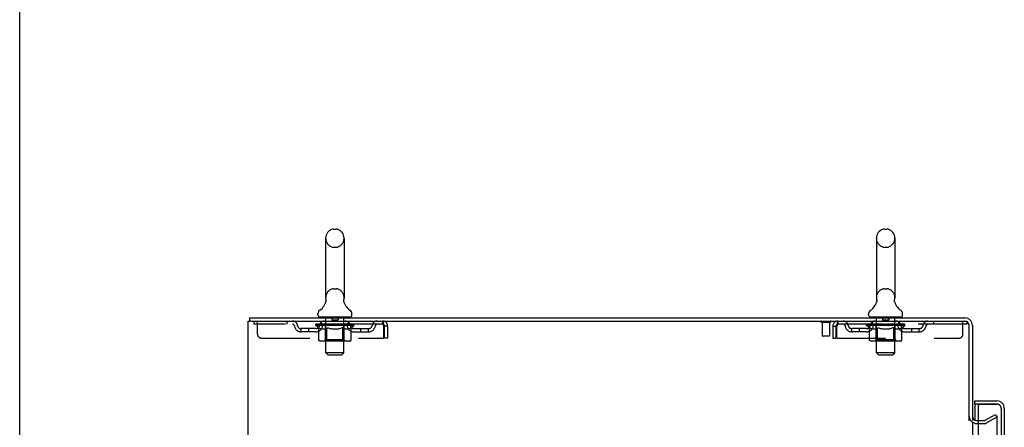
# Model space of a CAD drawing. Header units: inches. Extents: x 0 to 293, y 0 to 190.
# Tile 67 of 84: x 0 to 33, y 137 to 150. Entities that reach past the tile are written whole.
import ezdxf

# ---------------------------------------------------------------- set-up
doc = ezdxf.new("R2010")
doc.units = ezdxf.units.IN
doc.header["$LTSCALE"] = 16.12069
doc.header["$MEASUREMENT"] = 0
doc.linetypes.add('HIDDEN', pattern=[0.2, 0.1, -0.1])
doc.layers.get('0').update_dxf_attribs({"linetype": 'CONTINUOUS'})
for name, color, linetype in [('DEFAULT_2', 8, 'HIDDEN'), ('LEFTHAND_DOOR_ASSEMBLY', 7, 'CONTINUOUS'), ('RIGHTHAND_DOOR_ASSEMBLY', 7, 'CONTINUOUS')]:
    doc.layers.add(name, color=color, linetype=linetype)

msp = doc.modelspace()

# ---------------------------------------------------------------- linework, layer by layer
at = {"color": 7, "linetype": 'Continuous'}
for p, q in [((0, 0), (0, 189.655)), ((10.138, 142.922), (10.138, 140.947)), ((10.4, 143.222), (10.488, 143.222)), ((10.75, 142.922), (10.75, 140.947)), ((28.388, 142.922), (28.388, 140.947)), ((28.65, 143.222), (28.738, 143.222)), ((29, 142.922), (29, 140.947)), ((10.144, 140.804), (10.143, 140.799)), ((10.738, 140.853), (10.739, 140.858)), ((10.738, 140.848), (10.738, 140.853)), ((10.738, 140.843), (10.738, 140.848)), ((10.738, 140.838), (10.738, 140.843)), ((10.739, 140.833), (10.738, 140.838)), ((10.739, 140.863), (10.74, 140.868)), ((10.739, 140.858), (10.739, 140.863)), ((10.739, 140.828), (10.739, 140.833)), ((10.74, 140.823), (10.739, 140.828)), ((10.74, 140.818), (10.74, 140.823)), ((10.741, 140.814), (10.74, 140.818)), ((10.741, 140.814), (10.74, 140.818)), ((10.741, 140.873), (10.742, 140.877)), ((10.742, 140.81), (10.741, 140.814)), ((28.394, 140.804), (28.393, 140.799)), ((28.988, 140.853), (28.989, 140.858)), ((28.988, 140.848), (28.988, 140.853)), ((28.988, 140.843), (28.988, 140.848)), ((28.988, 140.838), (28.988, 140.843)), ((28.989, 140.833), (28.988, 140.838)), ((28.989, 140.863), (28.99, 140.868)), ((28.989, 140.858), (28.989, 140.863)), ((28.989, 140.828), (28.989, 140.833)), ((28.99, 140.823), (28.989, 140.828)), ((28.99, 140.818), (28.99, 140.823)), ((28.991, 140.814), (28.99, 140.818)), ((28.991, 140.873), (28.992, 140.877)), ((28.992, 140.81), (28.991, 140.814)), ((9.881, 140.376), (9.881, 140.415)), ((9.944, 140.307), (9.944, 140.277)), ((10.944, 140.307), (9.944, 140.307)), ((10.944, 140.307), (10.944, 140.277)), ((11.006, 140.376), (11.006, 140.415)), ((28.131, 140.376), (28.131, 140.415)), ((28.194, 140.307), (28.194, 140.277)), ((29.194, 140.307), (28.194, 140.307)), ((29.194, 140.307), (29.194, 140.277)), ((29.256, 140.376), (29.256, 140.415)), ((7.621, 140.173), (7.621, 140.277)), ((7.659, 140.173), (7.625, 140.173))]:
    msp.add_line(p, q, dxfattribs=at)
at = {"color": 3, "linetype": 'Continuous'}
for p, q in [((7.569, 54.381), (7.569, 140.173)), ((7.569, 140.173), (7.625, 140.173)), ((7.621, 140.277), (31.322, 140.277)), ((7.659, 140.173), (31.322, 140.173)), ((31.465, 136.869), (31.465, 140.03)), ((31.569, 140.03), (31.569, 136.881)), ((31.569, 136.829), (31.569, 57.725)), ((31.711, 136.881), (31.773, 136.881))]:
    msp.add_line(p, q, dxfattribs=at)
at = {"color": 7, "linetype": 'Continuous'}
for points in [[(10.146, 140.877), (10.147, 140.873), (10.148, 140.868), (10.149, 140.863), (10.149, 140.858), (10.15, 140.853), (10.15, 140.848), (10.15, 140.843), (10.15, 140.838), (10.149, 140.833), (10.149, 140.828), (10.148, 140.823), (10.148, 140.819), (10.147, 140.814), (10.145, 140.809), (10.144, 140.804)], [(10.74, 140.868), (10.741, 140.873), (10.742, 140.877)], [(28.396, 140.877), (28.397, 140.873), (28.398, 140.868), (28.399, 140.863), (28.399, 140.858), (28.4, 140.853), (28.4, 140.848), (28.4, 140.843), (28.4, 140.838), (28.399, 140.833), (28.399, 140.828), (28.398, 140.823), (28.398, 140.819), (28.397, 140.814), (28.395, 140.809), (28.394, 140.804)], [(28.99, 140.868), (28.991, 140.873), (28.992, 140.877)]]:
    msp.add_lwpolyline(points, dxfattribs=at)
for centre, radius, start, end in [((10.444, 142.922), 0.306, 105.6303, 180), ((10.4, 143.078), 0.144, 90, 105.6303), ((10.488, 143.078), 0.144, 74.3697, 90), ((10.444, 142.922), 0.306, 0, 74.3697), ((28.694, 142.922), 0.306, 105.6303, 180), ((28.65, 143.078), 0.144, 90, 105.6303), ((28.738, 143.078), 0.144, 74.3697, 90), ((28.694, 142.922), 0.306, 0, 74.3697), ((9.646, 140.963), 0.523, 304.6624, 347.2389), ((10.444, 140.947), 0.306, 180, 193.2053), ((11.242, 140.963), 0.523, 192.7611, 235.3376), ((10.444, 140.947), 0.306, 346.7947, 360), ((27.896, 140.963), 0.523, 304.6624, 347.2389), ((28.694, 140.947), 0.306, 180, 193.2053), ((29.492, 140.963), 0.523, 192.7611, 235.3376), ((28.694, 140.947), 0.306, 346.7947, 360), ((10.025, 140.415), 0.144, 124.6624, 180), ((9.95, 140.376), 0.069, 180, 265), ((10.863, 140.415), 0.144, 360, 55.3376), ((10.937, 140.376), 0.069, 275, 360), ((28.275, 140.415), 0.144, 124.6624, 180), ((28.2, 140.376), 0.069, 180, 265), ((29.113, 140.415), 0.144, 360, 55.3376), ((29.187, 140.376), 0.069, 275, 360)]:
    msp.add_arc(centre, radius, start, end, dxfattribs=at)
at = {"color": 3, "linetype": 'Continuous'}
for centre, radius, start, end in [((31.322, 140.03), 0.246, 0, 90), ((31.322, 140.03), 0.142, 0, 90), ((31.711, 137.023), 0.142, 180, 270)]:
    msp.add_arc(centre, radius, start, end, dxfattribs=at)
at = {"layer": 'DEFAULT_2', "color": 8, "linetype": 'HIDDEN'}
for p, q in [((10.4, 142.622), (10.488, 142.622)), ((28.65, 142.622), (28.738, 142.622)), ((10.4, 141.247), (10.488, 141.247)), ((28.65, 141.247), (28.738, 141.247)), ((10.124, 140.307), (10.124, 140.277)), ((10.339, 140.297), (10.339, 140.217)), ((10.549, 140.297), (10.549, 140.217)), ((10.764, 140.307), (10.764, 140.277)), ((28.374, 140.307), (28.374, 140.277)), ((28.589, 140.297), (28.589, 140.217)), ((28.799, 140.297), (28.799, 140.217)), ((29.014, 140.307), (29.014, 140.277)), ((7.756, 140.173), (7.756, 140.069)), ((12.027, 140.069), (7.756, 140.069)), ((7.881, 139.735), (7.881, 140.173)), ((8.856, 140.173), (8.856, 140.069)), ((9.811, 140.022), (9.811, 140.069)), ((9.91, 139.952), (9.811, 140.022)), ((11.077, 140.022), (9.811, 140.022)), ((9.82, 140.062), (9.82, 140.069)), ((9.829, 140.059), (9.829, 140.062)), ((9.829, 140.059), (11.059, 140.059)), ((9.838, 140.059), (9.838, 140.062)), ((9.839, 140.059), (9.839, 140.062)), ((9.849, 140.062), (9.849, 140.069)), ((9.865, 140.059), (9.865, 140.062)), ((9.867, 140.059), (9.867, 140.062)), ((9.896, 140.062), (9.896, 140.069)), ((9.91, 140.059), (9.91, 140.062)), ((9.913, 140.059), (9.913, 140.062)), ((10.117, 140.062), (9.916, 140.062)), ((9.959, 140.062), (9.959, 140.069)), ((9.96, 140.059), (9.96, 140.062)), ((9.961, 140.059), (9.961, 140.062)), ((9.964, 140.059), (9.964, 140.062)), ((9.971, 140.059), (9.971, 140.062)), ((9.971, 140.059), (9.971, 140.062)), ((9.975, 140.059), (9.975, 140.062)), ((9.978, 140.059), (9.978, 140.063)), ((9.982, 140.059), (9.982, 140.062)), ((9.997, 140.059), (9.997, 140.062)), ((10.006, 140.069), (10.006, 140.173)), ((10.015, 140.059), (10.015, 140.064)), ((10.015, 140.059), (10.015, 140.062)), ((10.035, 140.059), (10.035, 140.062)), ((10.037, 140.062), (10.037, 140.069)), ((10.047, 140.059), (10.047, 140.062)), ((10.051, 140.059), (10.051, 140.062)), ((10.06, 140.059), (10.06, 140.062)), ((10.071, 140.059), (10.071, 140.066)), ((10.087, 140.059), (10.087, 140.062)), ((10.09, 140.059), (10.09, 140.062)), ((10.117, 140.059), (10.117, 140.062)), ((10.184, 140.062), (10.122, 140.062)), ((10.127, 140.062), (10.127, 140.069)), ((10.131, 139.55), (10.131, 140.019)), ((10.134, 140.059), (10.134, 140.062)), ((10.139, 140.059), (10.139, 140.062)), ((10.144, 139.126), (10.144, 140.277)), ((10.145, 140.059), (10.145, 140.067)), ((10.149, 140.059), (10.149, 140.062)), ((10.16, 140.059), (10.16, 140.062)), ((10.184, 140.059), (10.184, 140.062)), ((10.259, 140.062), (10.2, 140.062)), ((10.22, 140.059), (10.22, 140.062)), ((10.227, 140.062), (10.227, 140.069)), ((10.231, 140.059), (10.231, 140.062)), ((10.233, 140.059), (10.233, 140.068)), ((10.236, 140.059), (10.236, 140.062)), ((10.244, 140.059), (10.244, 140.062)), ((10.259, 140.059), (10.259, 140.062)), ((10.339, 140.062), (10.285, 140.062)), ((10.298, 140.059), (10.298, 140.062)), ((10.33, 140.062), (10.444, 140.069)), ((10.334, 140.062), (10.334, 140.069)), ((10.335, 140.068), (10.334, 140.069)), ((10.335, 140.062), (10.335, 140.068)), ((10.335, 140.059), (10.335, 140.062)), ((10.338, 140.059), (10.338, 140.062)), ((10.339, 140.059), (10.339, 140.062)), ((10.34, 140.059), (10.34, 140.062)), ((10.539, 140.207), (10.349, 140.207)), ((10.423, 140.062), (10.375, 140.062)), ((10.38, 140.059), (10.38, 140.062)), ((10.423, 140.059), (10.423, 140.062)), ((10.441, 140.062), (10.441, 140.062)), ((10.441, 140.059), (10.441, 140.062)), ((10.441, 140.059), (10.441, 140.062)), ((10.444, 140.062), (10.444, 140.069)), ((10.444, 140.069), (10.558, 140.062)), ((10.447, 140.059), (10.447, 140.062)), ((10.447, 140.059), (10.447, 140.062)), ((10.447, 140.062), (10.447, 140.062)), ((10.465, 140.059), (10.465, 140.062)), ((10.465, 140.062), (10.513, 140.062)), ((10.507, 140.059), (10.507, 140.062)), ((10.548, 140.059), (10.548, 140.062)), ((10.548, 140.059), (10.548, 140.062)), ((10.549, 140.062), (10.603, 140.062)), ((10.55, 140.059), (10.55, 140.062)), ((10.553, 140.068), (10.554, 140.069)), ((10.553, 140.062), (10.553, 140.068)), ((10.553, 140.059), (10.553, 140.062)), ((10.554, 140.062), (10.554, 140.069)), ((10.59, 140.059), (10.59, 140.062)), ((10.629, 140.059), (10.629, 140.062)), ((10.629, 140.062), (10.688, 140.062)), ((10.644, 140.059), (10.644, 140.062)), ((10.652, 140.059), (10.652, 140.062)), ((10.654, 140.059), (10.654, 140.068)), ((10.657, 140.059), (10.657, 140.062)), ((10.661, 140.062), (10.661, 140.069)), ((10.668, 140.059), (10.668, 140.062)), ((10.704, 140.059), (10.704, 140.062)), ((10.704, 140.062), (10.766, 140.062)), ((10.728, 140.059), (10.728, 140.062)), ((10.739, 140.059), (10.739, 140.062)), ((10.743, 140.059), (10.743, 140.067)), ((10.744, 139.126), (10.744, 140.277)), ((10.749, 140.059), (10.749, 140.062)), ((10.754, 140.059), (10.754, 140.062)), ((10.757, 139.55), (10.757, 140.019)), ((10.761, 140.062), (10.761, 140.069)), ((10.771, 140.059), (10.771, 140.062)), ((10.771, 140.062), (11.077, 140.062)), ((10.798, 140.059), (10.798, 140.062)), ((10.801, 140.059), (10.801, 140.062)), ((10.817, 140.059), (10.817, 140.066)), ((10.828, 140.059), (10.828, 140.062)), ((10.837, 140.059), (10.837, 140.062)), ((10.841, 140.059), (10.841, 140.062)), ((10.851, 140.062), (10.851, 140.069)), ((10.852, 140.059), (10.852, 140.062)), ((10.873, 140.059), (10.873, 140.064)), ((10.873, 140.059), (10.873, 140.062)), ((10.881, 140.069), (10.881, 140.173)), ((10.891, 140.059), (10.891, 140.062)), ((10.906, 140.059), (10.906, 140.062)), ((10.91, 140.059), (10.91, 140.063)), ((10.913, 140.059), (10.913, 140.062)), ((10.917, 140.059), (10.917, 140.062)), ((10.917, 140.059), (10.917, 140.062)), ((10.924, 140.059), (10.924, 140.062)), ((10.927, 140.059), (10.927, 140.062)), ((10.928, 140.059), (10.928, 140.062)), ((10.929, 140.062), (10.929, 140.069)), ((10.956, 140.065), (11.076, 140.066)), ((10.956, 140.062), (10.956, 140.065)), ((10.975, 140.059), (10.975, 140.062)), ((10.978, 140.059), (10.978, 140.062)), ((10.98, 139.954), (11.077, 140.022)), ((10.992, 140.062), (10.992, 140.069)), ((11.021, 140.059), (11.021, 140.062)), ((11.023, 140.059), (11.023, 140.062)), ((11.039, 140.062), (11.039, 140.069)), ((11.049, 140.059), (11.049, 140.062)), ((11.05, 140.059), (11.05, 140.062)), ((11.059, 140.059), (11.059, 140.062)), ((11.068, 140.062), (11.068, 140.069)), ((11.076, 140.062), (11.076, 140.066)), ((11.077, 140.022), (11.077, 140.062)), ((12.027, 140.173), (12.027, 140.069)), ((12.055, 140.02), (12.06, 140.006)), ((12.06, 140.006), (12.06, 139.61)), ((12.09, 139.61), (12.09, 140.006)), ((12.194, 140.006), (12.09, 140.006)), ((12.194, 139.61), (12.194, 140.006)), ((26.857, 140.13), (26.573, 140.13)), ((26.591, 140.13), (26.591, 139.683)), ((26.839, 140.13), (26.839, 139.683)), ((26.944, 140.006), (26.944, 139.61)), ((26.944, 140.006), (27.048, 140.006)), ((27.048, 140.006), (27.048, 139.61)), ((27.078, 139.61), (27.078, 140.006)), ((27.111, 140.173), (27.111, 140.069)), ((31.381, 140.069), (27.111, 140.069)), ((28.061, 140.022), (28.061, 140.069)), ((28.16, 139.952), (28.061, 140.022)), ((29.327, 140.022), (28.061, 140.022)), ((28.07, 140.062), (28.07, 140.069)), ((28.079, 140.059), (28.079, 140.062)), ((28.079, 140.059), (29.309, 140.059)), ((28.088, 140.059), (28.088, 140.062)), ((28.089, 140.059), (28.089, 140.062)), ((28.099, 140.062), (28.099, 140.069)), ((28.115, 140.059), (28.115, 140.062)), ((28.117, 140.059), (28.117, 140.062)), ((28.146, 140.062), (28.146, 140.069)), ((28.16, 140.059), (28.16, 140.062)), ((28.163, 140.059), (28.163, 140.062)), ((28.367, 140.062), (28.166, 140.062)), ((28.209, 140.062), (28.209, 140.069)), ((28.21, 140.059), (28.21, 140.062)), ((28.211, 140.059), (28.211, 140.062)), ((28.214, 140.059), (28.214, 140.062)), ((28.221, 140.059), (28.221, 140.062)), ((28.221, 140.059), (28.221, 140.062)), ((28.225, 140.059), (28.225, 140.062)), ((28.228, 140.059), (28.228, 140.063)), ((28.232, 140.059), (28.232, 140.062)), ((28.247, 140.059), (28.247, 140.062)), ((28.256, 140.069), (28.256, 140.173)), ((28.265, 140.059), (28.265, 140.064)), ((28.265, 140.059), (28.265, 140.062)), ((28.285, 140.059), (28.285, 140.062)), ((28.287, 140.062), (28.287, 140.069)), ((28.297, 140.059), (28.297, 140.062)), ((28.301, 140.059), (28.301, 140.062)), ((28.31, 140.059), (28.31, 140.062)), ((28.321, 140.059), (28.321, 140.066)), ((28.337, 140.059), (28.337, 140.062)), ((28.34, 140.059), (28.34, 140.062)), ((28.367, 140.059), (28.367, 140.062)), ((28.434, 140.062), (28.372, 140.062)), ((28.377, 140.062), (28.377, 140.069)), ((28.381, 139.55), (28.381, 140.019)), ((28.384, 140.059), (28.384, 140.062)), ((28.389, 140.059), (28.389, 140.062)), ((28.394, 139.126), (28.394, 140.277)), ((28.395, 140.059), (28.395, 140.067)), ((28.399, 140.059), (28.399, 140.062)), ((28.41, 140.059), (28.41, 140.062)), ((28.434, 140.059), (28.434, 140.062)), ((28.509, 140.062), (28.45, 140.062)), ((28.47, 140.059), (28.47, 140.062)), ((28.477, 140.062), (28.477, 140.069)), ((28.481, 140.059), (28.481, 140.062)), ((28.483, 140.059), (28.483, 140.068)), ((28.486, 140.059), (28.486, 140.062)), ((28.494, 140.059), (28.494, 140.062)), ((28.509, 140.059), (28.509, 140.062)), ((28.589, 140.062), (28.535, 140.062)), ((28.548, 140.059), (28.548, 140.062)), ((28.58, 140.062), (28.694, 140.069)), ((28.584, 140.062), (28.584, 140.069)), ((28.585, 140.068), (28.584, 140.069)), ((28.585, 140.062), (28.585, 140.068)), ((28.585, 140.059), (28.585, 140.062)), ((28.588, 140.059), (28.588, 140.062)), ((28.589, 140.059), (28.589, 140.062)), ((28.59, 140.059), (28.59, 140.062)), ((28.789, 140.207), (28.599, 140.207)), ((28.673, 140.062), (28.625, 140.062)), ((28.63, 140.059), (28.63, 140.062)), ((28.673, 140.059), (28.673, 140.062)), ((28.691, 140.062), (28.691, 140.062)), ((28.691, 140.059), (28.691, 140.062)), ((28.691, 140.059), (28.691, 140.062)), ((28.694, 140.062), (28.694, 140.069)), ((28.694, 140.069), (28.808, 140.062)), ((28.697, 140.059), (28.697, 140.062)), ((28.697, 140.059), (28.697, 140.062)), ((28.697, 140.062), (28.697, 140.062)), ((28.715, 140.059), (28.715, 140.062)), ((28.715, 140.062), (28.763, 140.062)), ((28.757, 140.059), (28.757, 140.062)), ((28.798, 140.059), (28.798, 140.062)), ((28.798, 140.059), (28.798, 140.062)), ((28.799, 140.062), (28.853, 140.062)), ((28.8, 140.059), (28.8, 140.062)), ((28.803, 140.068), (28.804, 140.069)), ((28.803, 140.062), (28.803, 140.068)), ((28.803, 140.059), (28.803, 140.062)), ((28.804, 140.062), (28.804, 140.069)), ((28.84, 140.059), (28.84, 140.062)), ((28.879, 140.059), (28.879, 140.062)), ((28.879, 140.062), (28.938, 140.062)), ((28.894, 140.059), (28.894, 140.062)), ((28.902, 140.059), (28.902, 140.062)), ((28.904, 140.059), (28.904, 140.068)), ((28.907, 140.059), (28.907, 140.062)), ((28.911, 140.062), (28.911, 140.069)), ((28.918, 140.059), (28.918, 140.062)), ((28.954, 140.059), (28.954, 140.062)), ((28.954, 140.062), (29.016, 140.062)), ((28.978, 140.059), (28.978, 140.062)), ((28.989, 140.059), (28.989, 140.062)), ((28.993, 140.059), (28.993, 140.067)), ((28.994, 139.126), (28.994, 140.277)), ((28.999, 140.059), (28.999, 140.062)), ((29.004, 140.059), (29.004, 140.062)), ((29.007, 139.55), (29.007, 140.019)), ((29.011, 140.062), (29.011, 140.069)), ((29.021, 140.059), (29.021, 140.062)), ((29.021, 140.062), (29.327, 140.062)), ((29.048, 140.059), (29.048, 140.062)), ((29.051, 140.059), (29.051, 140.062)), ((29.067, 140.059), (29.067, 140.066)), ((29.078, 140.059), (29.078, 140.062)), ((29.087, 140.059), (29.087, 140.062)), ((29.091, 140.059), (29.091, 140.062)), ((29.101, 140.062), (29.101, 140.069)), ((29.102, 140.059), (29.102, 140.062)), ((29.123, 140.059), (29.123, 140.064)), ((29.123, 140.059), (29.123, 140.062)), ((29.131, 140.069), (29.131, 140.173)), ((29.141, 140.059), (29.141, 140.062)), ((29.156, 140.059), (29.156, 140.062)), ((29.16, 140.059), (29.16, 140.063)), ((29.163, 140.059), (29.163, 140.062)), ((29.167, 140.059), (29.167, 140.062)), ((29.167, 140.059), (29.167, 140.062)), ((29.174, 140.059), (29.174, 140.062)), ((29.177, 140.059), (29.177, 140.062)), ((29.178, 140.059), (29.178, 140.062)), ((29.179, 140.062), (29.179, 140.069)), ((29.206, 140.065), (29.326, 140.066)), ((29.206, 140.062), (29.206, 140.065)), ((29.225, 140.059), (29.225, 140.062)), ((29.228, 140.059), (29.228, 140.062)), ((29.23, 139.954), (29.327, 140.022)), ((29.242, 140.062), (29.242, 140.069)), ((29.271, 140.059), (29.271, 140.062)), ((29.273, 140.059), (29.273, 140.062)), ((29.289, 140.062), (29.289, 140.069)), ((29.299, 140.059), (29.299, 140.062)), ((29.3, 140.059), (29.3, 140.062)), ((29.309, 140.059), (29.309, 140.062)), ((29.318, 140.062), (29.318, 140.069)), ((29.326, 140.062), (29.326, 140.066)), ((29.327, 140.022), (29.327, 140.062)), ((30.281, 140.173), (30.281, 140.069)), ((31.256, 139.735), (31.256, 140.173)), ((31.322, 140.173), (31.381, 140.173)), ((31.381, 140.173), (31.381, 140.069)), ((9.329, 139.818), (9.329, 139.922)), ((9.812, 139.922), (9.329, 139.922)), ((9.812, 139.818), (9.329, 139.818)), ((9.579, 139.818), (9.579, 139.922)), ((9.91, 139.547), (9.91, 139.952)), ((9.91, 139.952), (9.924, 139.943)), ((9.938, 139.934), (9.924, 139.943)), ((9.951, 139.927), (9.938, 139.935)), ((9.965, 139.92), (9.951, 139.927)), ((9.978, 139.915), (9.965, 139.921)), ((9.992, 139.91), (9.978, 139.915)), ((10.095, 139.91), (9.992, 139.91)), ((10.095, 139.91), (10.109, 139.915)), ((10.123, 139.921), (10.109, 139.915)), ((10.136, 139.927), (10.122, 139.921)), ((10.15, 139.935), (10.136, 139.927)), ((10.164, 139.943), (10.15, 139.935)), ((10.178, 139.953), (10.163, 139.943)), ((10.178, 139.547), (10.178, 139.953)), ((10.178, 139.953), (10.206, 139.943)), ((10.235, 139.935), (10.206, 139.943)), ((10.263, 139.927), (10.234, 139.935)), ((10.29, 139.92), (10.262, 139.927)), ((10.318, 139.915), (10.29, 139.921)), ((10.345, 139.91), (10.317, 139.915)), ((10.543, 139.91), (10.345, 139.91)), ((10.543, 139.91), (10.571, 139.915)), ((10.599, 139.921), (10.571, 139.915)), ((10.627, 139.927), (10.599, 139.921)), ((10.655, 139.935), (10.627, 139.927)), ((10.684, 139.944), (10.655, 139.935)), ((10.713, 139.954), (10.684, 139.944)), ((10.713, 139.547), (10.713, 139.954)), ((10.713, 139.954), (10.728, 139.944)), ((10.742, 139.935), (10.728, 139.944)), ((10.757, 139.927), (10.742, 139.935)), ((10.771, 139.92), (10.757, 139.927)), ((10.785, 139.915), (10.771, 139.921)), ((10.799, 139.91), (10.785, 139.915)), ((10.893, 139.91), (10.799, 139.91)), ((10.893, 139.91), (10.908, 139.915)), ((10.922, 139.921), (10.907, 139.915)), ((10.936, 139.927), (10.922, 139.921)), ((10.951, 139.935), (10.936, 139.927)), ((10.966, 139.944), (10.951, 139.935)), ((10.98, 139.954), (10.965, 139.944)), ((10.98, 139.547), (10.98, 139.954)), ((11.076, 139.922), (11.559, 139.922)), ((11.076, 139.818), (11.559, 139.818)), ((11.309, 139.818), (11.309, 139.922)), ((11.559, 139.818), (11.559, 139.922)), ((26.829, 139.673), (26.601, 139.673)), ((27.579, 139.818), (27.579, 139.922)), ((28.062, 139.922), (27.579, 139.922)), ((28.062, 139.818), (27.579, 139.818)), ((27.829, 139.818), (27.829, 139.922)), ((28.16, 139.547), (28.16, 139.952)), ((28.16, 139.952), (28.174, 139.943)), ((28.188, 139.934), (28.174, 139.943)), ((28.201, 139.927), (28.188, 139.935)), ((28.215, 139.92), (28.201, 139.927)), ((28.228, 139.915), (28.215, 139.921)), ((28.242, 139.91), (28.228, 139.915)), ((28.345, 139.91), (28.242, 139.91)), ((28.345, 139.91), (28.359, 139.915)), ((28.373, 139.921), (28.359, 139.915)), ((28.386, 139.927), (28.372, 139.921)), ((28.4, 139.935), (28.386, 139.927)), ((28.414, 139.943), (28.4, 139.935)), ((28.428, 139.953), (28.413, 139.943)), ((28.428, 139.547), (28.428, 139.953)), ((28.428, 139.953), (28.456, 139.943)), ((28.485, 139.935), (28.456, 139.943)), ((28.513, 139.927), (28.484, 139.935)), ((28.54, 139.92), (28.512, 139.927)), ((28.568, 139.915), (28.54, 139.921)), ((28.595, 139.91), (28.567, 139.915)), ((28.793, 139.91), (28.595, 139.91)), ((28.793, 139.91), (28.821, 139.915)), ((28.849, 139.921), (28.821, 139.915)), ((28.877, 139.927), (28.849, 139.921)), ((28.905, 139.935), (28.877, 139.927)), ((28.934, 139.944), (28.905, 139.935)), ((28.963, 139.954), (28.934, 139.944)), ((28.963, 139.547), (28.963, 139.954)), ((28.963, 139.954), (28.978, 139.944)), ((28.992, 139.935), (28.978, 139.944)), ((29.007, 139.927), (28.992, 139.935)), ((29.021, 139.92), (29.007, 139.927)), ((29.035, 139.915), (29.021, 139.921)), ((29.049, 139.91), (29.035, 139.915)), ((29.143, 139.91), (29.049, 139.91)), ((29.143, 139.91), (29.158, 139.915)), ((29.172, 139.921), (29.157, 139.915)), ((29.186, 139.927), (29.172, 139.921)), ((29.201, 139.935), (29.186, 139.927)), ((29.216, 139.944), (29.201, 139.935)), ((29.23, 139.954), (29.215, 139.944)), ((29.23, 139.547), (29.23, 139.954)), ((29.326, 139.922), (29.809, 139.922)), ((29.326, 139.818), (29.809, 139.818)), ((29.559, 139.818), (29.559, 139.922)), ((29.809, 139.818), (29.809, 139.922)), ((8.006, 139.61), (12.06, 139.61)), ((10.938, 139.51), (9.953, 139.51)), ((10.131, 139.55), (10.091, 139.51)), ((10.757, 139.55), (10.131, 139.55)), ((10.189, 139.515), (10.187, 139.517)), ((10.194, 139.511), (10.191, 139.513)), ((10.196, 139.511), (10.194, 139.511)), ((10.199, 139.51), (10.196, 139.511)), ((10.757, 139.55), (10.797, 139.51)), ((12.194, 139.61), (12.09, 139.61)), ((26.944, 139.61), (27.048, 139.61)), ((27.078, 139.61), (31.131, 139.61)), ((29.188, 139.51), (28.203, 139.51)), ((28.381, 139.55), (28.341, 139.51)), ((29.007, 139.55), (28.381, 139.55)), ((28.433, 139.524), (28.431, 139.528)), ((28.439, 139.515), (28.437, 139.517)), ((28.444, 139.511), (28.441, 139.513)), ((28.446, 139.511), (28.444, 139.511)), ((28.449, 139.51), (28.446, 139.511)), ((29.007, 139.55), (29.047, 139.51)), ((10.213, 139.057), (10.144, 139.126)), ((10.744, 139.126), (10.144, 139.126)), ((10.213, 139.057), (10.675, 139.057)), ((10.675, 139.057), (10.744, 139.126)), ((28.463, 139.057), (28.394, 139.126)), ((28.994, 139.126), (28.394, 139.126)), ((28.463, 139.057), (28.925, 139.057)), ((28.925, 139.057), (28.994, 139.126)), ((31.99, 136.885), (32.33, 137.081)), ((32.33, 137.081), (32.382, 136.991)), ((31.711, 136.777), (31.973, 136.777)), ((31.773, 136.881), (31.973, 136.881)), ((32.382, 136.991), (32.042, 136.795)), ((32.382, 137.011), (32.382, 57.542))]:
    msp.add_line(p, q, dxfattribs=at)
for points in [[(12.027, 140.173), (12.029, 140.172), (12.032, 140.168), (12.034, 140.163), (12.036, 140.156), (12.039, 140.147), (12.041, 140.136), (12.043, 140.124), (12.046, 140.11), (12.048, 140.094), (12.051, 140.078), (12.053, 140.061), (12.055, 140.043), (12.058, 140.024), (12.06, 140.006)], [(12.027, 140.069), (12.029, 140.068), (12.032, 140.067), (12.034, 140.065), (12.036, 140.062), (12.039, 140.059), (12.041, 140.055), (12.043, 140.05), (12.046, 140.045), (12.048, 140.039), (12.051, 140.033), (12.053, 140.026), (12.055, 140.02)], [(27.111, 140.173), (27.109, 140.172), (27.106, 140.168), (27.104, 140.163), (27.102, 140.156), (27.099, 140.147), (27.097, 140.136), (27.094, 140.124), (27.092, 140.11), (27.09, 140.094), (27.087, 140.078), (27.085, 140.061), (27.083, 140.043), (27.08, 140.024), (27.078, 140.006)], [(27.111, 140.069), (27.109, 140.068), (27.106, 140.067), (27.104, 140.065), (27.102, 140.062), (27.099, 140.059), (27.097, 140.055), (27.094, 140.05), (27.092, 140.045), (27.09, 140.039), (27.087, 140.033), (27.085, 140.026), (27.083, 140.02), (27.078, 140.006)], [(9.953, 139.51), (9.948, 139.511), (9.943, 139.511), (9.938, 139.513), (9.933, 139.515), (9.928, 139.517), (9.924, 139.52), (9.92, 139.524), (9.917, 139.528), (9.914, 139.532), (9.912, 139.537), (9.91, 139.542), (9.91, 139.547)], [(10.178, 139.537), (10.178, 139.542), (10.178, 139.547)], [(10.18, 139.532), (10.178, 139.537), (10.178, 139.542), (10.178, 139.547)], [(10.191, 139.513), (10.189, 139.515), (10.187, 139.517), (10.184, 139.52), (10.183, 139.524), (10.181, 139.528), (10.18, 139.532)], [(10.184, 139.52), (10.183, 139.524), (10.181, 139.528)], [(10.691, 139.51), (10.694, 139.511), (10.697, 139.511), (10.699, 139.513), (10.701, 139.515), (10.704, 139.517), (10.706, 139.52), (10.708, 139.524), (10.71, 139.528), (10.711, 139.532), (10.712, 139.537), (10.713, 139.542), (10.713, 139.547)], [(10.938, 139.51), (10.943, 139.511), (10.948, 139.511), (10.953, 139.513), (10.958, 139.515), (10.962, 139.517), (10.967, 139.52), (10.971, 139.524), (10.974, 139.528), (10.977, 139.532), (10.979, 139.537), (10.98, 139.542), (10.98, 139.547)], [(28.203, 139.51), (28.198, 139.511), (28.193, 139.511), (28.188, 139.513), (28.183, 139.515), (28.178, 139.517), (28.174, 139.52), (28.17, 139.524), (28.167, 139.528), (28.164, 139.532), (28.162, 139.537), (28.16, 139.542), (28.16, 139.547)], [(28.428, 139.537), (28.428, 139.542), (28.428, 139.547)], [(28.43, 139.532), (28.428, 139.537), (28.428, 139.542), (28.428, 139.547)], [(28.441, 139.513), (28.439, 139.515), (28.437, 139.517), (28.434, 139.52), (28.433, 139.524), (28.431, 139.528), (28.43, 139.532)], [(28.941, 139.51), (28.944, 139.511), (28.947, 139.511), (28.949, 139.513), (28.951, 139.515), (28.954, 139.517), (28.956, 139.52), (28.958, 139.524), (28.96, 139.528), (28.961, 139.532), (28.962, 139.537), (28.963, 139.542), (28.963, 139.547)], [(29.188, 139.51), (29.193, 139.511), (29.198, 139.511), (29.203, 139.513), (29.208, 139.515), (29.212, 139.517), (29.217, 139.52), (29.221, 139.524), (29.224, 139.528), (29.227, 139.532), (29.229, 139.537), (29.23, 139.542), (29.23, 139.547)], [(32.364, 137.031), (32.364, 137.031), (32.362, 137.031), (32.36, 137.031), (32.358, 137.03), (32.356, 137.029)], [(32.368, 137.031), (32.366, 137.031), (32.364, 137.031)], [(32.368, 137.031), (32.37, 137.03), (32.372, 137.029), (32.373, 137.028), (32.375, 137.027), (32.376, 137.025), (32.378, 137.024), (32.379, 137.022), (32.38, 137.02), (32.381, 137.018), (32.381, 137.016), (32.381, 137.013), (32.382, 137.011)]]:
    msp.add_lwpolyline(points, dxfattribs=at)
for centre, radius, start, end in [((10.444, 142.922), 0.306, 180, 254.3697), ((10.444, 142.922), 0.306, 285.6303, 360), ((28.694, 142.922), 0.306, 180, 254.3697), ((28.694, 142.922), 0.306, 285.6303, 360), ((10.4, 142.766), 0.144, 254.3697, 270), ((10.488, 142.766), 0.144, 270, 285.6303), ((28.65, 142.766), 0.144, 254.3697, 270), ((28.738, 142.766), 0.144, 270, 285.6303), ((10.444, 140.947), 0.306, 105.6303, 180), ((10.4, 141.103), 0.144, 90, 105.6303), ((10.488, 141.103), 0.144, 74.3697, 90), ((10.444, 140.947), 0.306, 0, 74.3697), ((28.694, 140.947), 0.306, 105.6303, 180), ((28.65, 141.103), 0.144, 90, 105.6303), ((28.738, 141.103), 0.144, 74.3697, 90), ((28.694, 140.947), 0.306, 0, 74.3697), ((9.95, 140.376), 0.069, 265, 270), ((10.114, 140.277), 0.03, 0, 90), ((10.329, 140.297), 0.01, 0, 90), ((10.559, 140.297), 0.01, 90, 180), ((10.774, 140.277), 0.03, 90, 180), ((10.937, 140.376), 0.069, 270, 275), ((28.2, 140.376), 0.069, 265, 270), ((28.364, 140.277), 0.03, 0, 90), ((28.579, 140.297), 0.01, 0, 90), ((28.809, 140.297), 0.01, 90, 180), ((29.024, 140.277), 0.03, 90, 180), ((29.187, 140.376), 0.069, 270, 275), ((9.04, 140.006), 0.167, 8.0716, 90), ((9.041, 140.006), 0.0625, 7.9863, 90), ((9.329, 140.047), 0.229, 187.9863, 270), ((9.329, 140.047), 0.125, 188.0716, 270), ((9.812, 140.047), 0.125, 270, 351.9284), ((9.812, 140.047), 0.229, 270, 352.0137), ((10.101, 140.006), 0.167, 90, 171.9284), ((10.101, 140.006), 0.0625, 90, 172.0137), ((10.091, 140.019), 0.0398, 0, 90), ((10.349, 140.217), 0.01, 180, 270), ((10.539, 140.217), 0.01, 270, 360), ((10.797, 140.019), 0.0398, 90, 180), ((10.786, 140.006), 0.167, 8.0716, 90), ((10.787, 140.006), 0.0625, 7.9863, 90), ((11.076, 140.047), 0.229, 187.9863, 270), ((11.076, 140.047), 0.125, 188.0716, 270), ((11.559, 140.047), 0.125, 270, 351.9284), ((11.559, 140.047), 0.229, 270, 352.0137), ((11.848, 140.006), 0.167, 90, 171.9284), ((11.847, 140.006), 0.0625, 90, 172.0137), ((12.027, 140.006), 0.167, 0, 90), ((12.027, 140.006), 0.063, 0, 90), ((26.573, 140.151), 0.0215, 90, 270), ((26.857, 140.151), 0.0215, 270, 90), ((27.111, 140.006), 0.167, 90, 180), ((27.111, 140.006), 0.063, 90, 180), ((27.29, 140.006), 0.167, 8.0716, 90), ((27.291, 140.006), 0.0625, 7.9863, 90), ((27.579, 140.047), 0.229, 187.9863, 270), ((27.579, 140.047), 0.125, 188.0716, 270), ((28.062, 140.047), 0.125, 270, 351.9284), ((28.062, 140.047), 0.229, 270, 352.0137), ((28.351, 140.006), 0.167, 90, 171.9284), ((28.351, 140.006), 0.0625, 90, 172.0137), ((28.341, 140.019), 0.0398, 0, 90), ((28.599, 140.217), 0.01, 180, 270), ((28.789, 140.217), 0.01, 270, 360), ((29.047, 140.019), 0.0398, 90, 180), ((29.036, 140.006), 0.167, 8.0716, 90), ((29.037, 140.006), 0.0625, 7.9863, 90), ((29.326, 140.047), 0.229, 187.9863, 270), ((29.326, 140.047), 0.125, 188.0716, 270), ((29.809, 140.047), 0.125, 270, 351.9284), ((29.809, 140.047), 0.229, 270, 352.0137), ((30.098, 140.006), 0.167, 90, 171.9284), ((30.097, 140.006), 0.0625, 90, 172.0137), ((8.006, 139.735), 0.125, 180, 270), ((26.601, 139.683), 0.01, 180, 270), ((26.829, 139.683), 0.01, 270, 360), ((31.131, 139.735), 0.125, 270, 360), ((31.711, 137.023), 0.246, 180, 270), ((31.973, 136.914), 0.033, 270, 300), ((31.973, 136.914), 0.137, 270, 300)]:
    msp.add_arc(centre, radius, start, end, dxfattribs=at)
for centre, major_axis, ratio, start_param, end_param in [((10.444, 140.069), (0.633, 0.007), 0.05963, 2.96643, 3.140963), ((9.791, 140.057), (0.198, 0), 0.060556, 0.430652, 1.470503), ((10.444, 140.069), (0.633, 0), 0.060556, -3.141593, -2.96706), ((9.791, 140.05), (0.198, 0.002), 0.05963, 1.376596, 1.469874), ((10.444, 140.069), (0.633, 0.013), 0.05688, 2.791345, 2.965878), ((9.767, 140.057), (0.198, 0.002), 0.05963, 0.25549, 1.295341), ((9.835, 140.057), (0.198, -0.002), 0.05963, 0.605815, 1.645666), ((10.444, 140.069), (0.633, -0.007), 0.05963, -2.96643, -2.791898), ((9.835, 140.05), (0.198, 0), 0.060556, 1.551758, 1.645036), ((9.767, 140.05), (0.198, 0.004), 0.05688, 1.20151, 1.294789), ((9.836, 140.052), (0.164, 0.002), 0.05963, 1.065228, 1.614276), ((9.817, 140.052), (0.164, 0.003), 0.05688, 0.890143, 1.43919), ((9.874, 140.052), (0.164, 0), 0.060556, 1.240391, 1.789438), ((10.444, 140.069), (0.633, 0.019), 0.052395, 2.616403, 2.790936), ((9.763, 140.057), (0.198, 0.004), 0.05688, 0.080405, 1.120256), ((9.898, 140.057), (0.198, -0.004), 0.05688, 0.7809, 1.820751), ((10.444, 140.069), (0.633, -0.013), 0.05688, -2.791345, -2.616812), ((9.898, 140.05), (0.198, -0.002), 0.05963, 1.72692, 1.820198), ((9.763, 140.05), (0.198, 0.006), 0.052395, 1.026568, 1.119847), ((9.816, 140.052), (0.164, 0.005), 0.052395, 0.715201, 1.264248), ((9.93, 140.052), (0.164, -0.002), 0.05963, 1.415553, 1.9646), ((10.444, 140.069), (0.633, 0.025), 0.046319, 2.441654, 2.616187), ((9.977, 140.057), (0.198, -0.006), 0.052395, 0.955842, 1.995693), ((9.78, 140.057), (0.198, 0.006), 0.052395, -0.094537, 0.945314), ((10.444, 140.069), (0.633, -0.019), 0.052395, -2.616403, -2.44187), ((9.977, 140.05), (0.198, -0.004), 0.05688, 1.902006, 1.995284), ((9.78, 140.05), (0.198, 0.008), 0.046319, 0.851819, 0.945098), ((9.834, 140.052), (0.164, 0.006), 0.046319, 0.540452, 1.089499), ((10.001, 140.052), (0.164, -0.003), 0.05688, 1.590638, 2.139686), ((10.444, 140.069), (0.633, 0.029), 0.038841, 2.267123, 2.441656), ((10.07, 140.057), (0.198, -0.008), 0.046319, 1.130591, 2.170442), ((9.817, 140.057), (0.198, 0.008), 0.046319, -0.269286, 0.770565), ((10.444, 140.069), (0.633, -0.025), 0.046319, -2.441654, -2.267121), ((10.07, 140.05), (0.198, -0.006), 0.052395, 2.076947, 2.170226), ((9.817, 140.05), (0.198, 0.009), 0.038841, 0.677289, 0.770567), ((9.871, 140.052), (0.164, 0.008), 0.038841, 0.365921, 0.914969), ((10.086, 140.052), (0.164, -0.005), 0.052395, 1.76558, 2.314627), ((10.444, 140.069), (0.633, 0.033), 0.030195, 2.09281, 2.267343), ((10.175, 140.057), (0.198, -0.009), 0.038841, 1.305122, 2.344973), ((9.873, 140.057), (0.198, 0.009), 0.038841, -0.443817, 0.596034), ((10.444, 140.069), (0.633, -0.029), 0.038841, -2.267123, -2.092591), ((10.175, 140.05), (0.198, -0.008), 0.046319, 2.251696, 2.344975), ((9.873, 140.05), (0.198, 0.01), 0.030195, 0.502975, 0.596254), ((9.926, 140.052), (0.164, 0.009), 0.030195, 0.191608, 0.740655), ((10.181, 140.052), (0.164, -0.006), 0.046319, 1.940329, 2.489376), ((9.947, 140.057), (0.198, 0.01), 0.030195, -0.61813, 0.421721), ((10.444, 140.069), (0.633, 0.036), 0.020645, 1.918687, 2.09322), ((10.288, 140.057), (0.198, -0.01), 0.030195, 1.479435, 2.519286), ((10.444, 140.069), (0.633, -0.033), 0.030195, -2.09281, -1.918277), ((10.288, 140.05), (0.198, -0.009), 0.038841, 2.426227, 2.519505), ((9.947, 140.05), (0.198, 0.011), 0.020645, 0.328852, 0.422131), ((9.996, 140.052), (0.164, 0.009), 0.020645, 0.017485, 0.566532), ((10.285, 140.052), (0.164, -0.008), 0.038841, 2.11486, 2.663907), ((10.035, 140.057), (0.198, 0.011), 0.020645, -0.792253, 0.247598), ((10.444, 140.069), (0.633, 0.038), 0.010478, 1.744704, 1.919237), ((10.406, 140.057), (0.198, -0.011), 0.020645, 1.653558, 2.693409), ((10.444, 140.069), (0.633, -0.036), 0.020645, -1.918687, -1.744154), ((10.406, 140.05), (0.198, -0.01), 0.030195, 2.60054, 2.693819), ((10.035, 140.05), (0.198, 0.012), 0.010478, 0.154869, 0.248148), ((10.079, 140.052), (0.164, 0.01), 0.010478, 6.126688, 6.675735), ((10.393, 140.052), (0.164, -0.009), 0.030195, 2.289173, 2.83822), ((10.136, 140.057), (0.198, 0.012), 0.010478, -0.966236, -0.000846), ((10.525, 140.057), (0.198, -0.012), 0.010478, 1.827541, 2.867392), ((10.444, 140.069), (0.633, -0.038), 0.010478, -1.744704, -1.570171), ((10.525, 140.05), (0.198, -0.011), 0.020645, 2.774664, 2.867942), ((10.503, 140.052), (0.164, -0.009), 0.020645, 2.463296, 3.012344), ((10.363, 140.057), (0.198, 0.012), 0.010478, 0.274201, 1.314052), ((10.277, 140.052), (0.164, 0.01), 0.010478, -0.000483, 0.504314), ((10.247, 140.05), (0.198, 0.012), 0.010478, 0.099668, 0.192946), ((10.444, 140.069), (0.633, 0.038), 0.010478, -1.571421, -1.396888), ((10.641, 140.05), (0.198, -0.012), 0.010478, 2.948646, 3.041925), ((10.611, 140.052), (0.164, -0.01), 0.010478, 2.637279, 3.142076), ((10.482, 140.057), (0.198, 0.011), 0.020645, 0.448184, 1.488034), ((10.385, 140.052), (0.164, 0.009), 0.020645, 0.129249, 0.678296), ((10.363, 140.05), (0.198, 0.011), 0.020645, 0.273651, 0.366929), ((10.752, 140.057), (0.198, -0.012), 0.010478, -3.140747, -2.175357), ((10.444, 140.069), (0.633, 0.036), 0.020645, -1.397439, -1.222906), ((10.444, 140.069), (0.633, -0.038), 0.010478, 1.222355, 1.396888), ((10.6, 140.057), (0.198, 0.01), 0.030195, 0.622307, 1.662158), ((10.495, 140.052), (0.164, 0.009), 0.030195, 0.303372, 0.852419), ((10.809, 140.052), (0.164, -0.01), 0.010478, 2.749043, 3.29809), ((10.853, 140.057), (0.198, -0.011), 0.020645, 2.893995, 3.933846), ((10.482, 140.05), (0.198, 0.01), 0.030195, 0.447774, 0.541052), ((10.853, 140.05), (0.198, -0.012), 0.010478, 2.893445, 2.986723), ((10.713, 140.057), (0.198, 0.009), 0.038841, 0.79662, 1.836471), ((10.444, 140.069), (0.633, 0.033), 0.030195, -1.223315, -1.048783), ((10.444, 140.069), (0.633, -0.036), 0.020645, 1.048373, 1.222906), ((10.603, 140.052), (0.164, 0.008), 0.038841, 0.477686, 1.026733), ((10.892, 140.052), (0.164, -0.009), 0.020645, 2.57506, 3.124108), ((10.941, 140.057), (0.198, -0.01), 0.030195, 2.719872, 3.759723), ((10.818, 140.057), (0.198, 0.008), 0.046319, 0.971151, 2.011002), ((10.6, 140.05), (0.198, 0.009), 0.038841, 0.622087, 0.715366), ((10.941, 140.05), (0.198, -0.011), 0.020645, 2.719462, 2.812741), ((10.444, 140.069), (0.633, 0.029), 0.038841, -1.049002, -0.874469), ((10.444, 140.069), (0.633, -0.033), 0.030195, 0.87425, 1.048783), ((10.707, 140.052), (0.164, 0.006), 0.046319, 0.652216, 1.201263), ((10.911, 140.057), (0.198, 0.006), 0.052395, 1.1459, 2.185751), ((10.962, 140.052), (0.164, -0.009), 0.030195, 2.400937, 2.949985), ((11.015, 140.057), (0.198, -0.009), 0.038841, 2.545558, 3.585409), ((10.802, 140.052), (0.164, 0.005), 0.052395, 0.826965, 1.376012), ((10.713, 140.05), (0.198, 0.008), 0.046319, 0.796618, 0.889896), ((11.015, 140.05), (0.198, -0.01), 0.030195, 2.545339, 2.638617), ((10.99, 140.057), (0.198, 0.004), 0.05688, 1.320842, 2.360692), ((10.444, 140.069), (0.633, 0.025), 0.046319, -0.874471, -0.699939), ((10.444, 140.069), (0.633, -0.029), 0.038841, 0.699936, 0.874469), ((11.071, 140.057), (0.198, -0.008), 0.046319, 2.371028, 3.410879), ((11.017, 140.052), (0.164, -0.008), 0.038841, 2.226624, 2.775671), ((11.053, 140.057), (0.198, 0.002), 0.05963, 1.495927, 2.535778), ((10.887, 140.052), (0.164, 0.003), 0.05688, 1.001907, 1.550954), ((11.108, 140.057), (0.198, -0.006), 0.052395, 2.196279, 3.23613), ((11.054, 140.052), (0.164, -0.006), 0.046319, 2.052093, 2.601141), ((10.818, 140.05), (0.198, 0.006), 0.052395, 0.971367, 1.064645), ((11.097, 140.057), (0.198, 0), 0.060556, 2.364024, 2.71094), ((11.071, 140.05), (0.198, -0.009), 0.038841, 2.371026, 2.464304), ((11.125, 140.057), (0.198, -0.004), 0.05688, 2.021337, 3.061188), ((10.444, 140.069), (0.633, 0.019), 0.052395, -0.699723, -0.52519), ((10.444, 140.069), (0.633, -0.025), 0.046319, 0.525406, 0.699939), ((11.121, 140.057), (0.198, -0.002), 0.05963, 1.846251, 2.886102), ((10.958, 140.052), (0.164, 0.002), 0.05963, 1.176993, 1.72604), ((11.072, 140.052), (0.164, -0.005), 0.052395, 1.877344, 2.426392), ((11.014, 140.052), (0.164, 0), 0.060556, 1.352155, 1.901202), ((11.071, 140.052), (0.164, -0.003), 0.05688, 1.702402, 2.25145), ((11.052, 140.052), (0.164, -0.002), 0.05963, 1.527317, 2.076364), ((10.911, 140.05), (0.198, 0.004), 0.05688, 1.146309, 1.239587), ((11.108, 140.05), (0.198, -0.008), 0.046319, 2.196495, 2.289773), ((10.444, 140.069), (0.633, 0.013), 0.05688, -0.524781, -0.350248), ((10.444, 140.069), (0.633, -0.019), 0.052395, 0.350657, 0.52519), ((11.097, 140.05), (0.198, -0.002), 0.05963, 1.764997, 1.971333), ((10.99, 140.05), (0.198, 0.002), 0.05963, 1.321394, 1.414673), ((11.125, 140.05), (0.198, -0.006), 0.052395, 2.021746, 2.115024), ((10.444, 140.069), (0.633, 0.007), 0.05963, -0.349695, -0.175162), ((10.444, 140.069), (0.633, -0.013), 0.05688, 0.175715, 0.350248), ((11.053, 140.05), (0.198, 0), 0.060556, 1.496556, 1.589835), ((11.121, 140.05), (0.198, -0.004), 0.05688, 1.846804, 1.940083), ((10.444, 140.069), (0.633, -0.007), 0.05963, 6.27665, 6.458348), ((10.444, 140.069), (0.633, 0), 0.060556, -0.174533, -0.058352), ((28.694, 140.069), (0.633, 0.007), 0.05963, 2.96643, 3.140963), ((28.041, 140.057), (0.198, 0), 0.060556, 0.430652, 1.470503), ((28.694, 140.069), (0.633, 0), 0.060556, -3.141593, -2.96706), ((28.041, 140.05), (0.198, 0.002), 0.05963, 1.376596, 1.469874), ((28.694, 140.069), (0.633, 0.013), 0.05688, 2.791345, 2.965878), ((28.017, 140.057), (0.198, 0.002), 0.05963, 0.25549, 1.295341), ((28.085, 140.057), (0.198, -0.002), 0.05963, 0.605815, 1.645666), ((28.694, 140.069), (0.633, -0.007), 0.05963, -2.96643, -2.791898), ((28.085, 140.05), (0.198, 0), 0.060556, 1.551758, 1.645036), ((28.017, 140.05), (0.198, 0.004), 0.05688, 1.20151, 1.294789), ((28.086, 140.052), (0.164, 0.002), 0.05963, 1.065228, 1.614276), ((28.067, 140.052), (0.164, 0.003), 0.05688, 0.890143, 1.43919), ((28.124, 140.052), (0.164, 0), 0.060556, 1.240391, 1.789438), ((28.694, 140.069), (0.633, 0.019), 0.052395, 2.616403, 2.790936), ((28.013, 140.057), (0.198, 0.004), 0.05688, 0.080405, 1.120256), ((28.148, 140.057), (0.198, -0.004), 0.05688, 0.7809, 1.820751), ((28.694, 140.069), (0.633, -0.013), 0.05688, -2.791345, -2.616812), ((28.148, 140.05), (0.198, -0.002), 0.05963, 1.72692, 1.820198), ((28.013, 140.05), (0.198, 0.006), 0.052395, 1.026568, 1.119847), ((28.066, 140.052), (0.164, 0.005), 0.052395, 0.715201, 1.264248), ((28.18, 140.052), (0.164, -0.002), 0.05963, 1.415553, 1.9646), ((28.694, 140.069), (0.633, 0.025), 0.046319, 2.441654, 2.616187), ((28.227, 140.057), (0.198, -0.006), 0.052395, 0.955842, 1.995693), ((28.03, 140.057), (0.198, 0.006), 0.052395, -0.094537, 0.945314), ((28.694, 140.069), (0.633, -0.019), 0.052395, -2.616403, -2.44187), ((28.227, 140.05), (0.198, -0.004), 0.05688, 1.902006, 1.995284), ((28.03, 140.05), (0.198, 0.008), 0.046319, 0.851819, 0.945098), ((28.084, 140.052), (0.164, 0.006), 0.046319, 0.540452, 1.089499), ((28.251, 140.052), (0.164, -0.003), 0.05688, 1.590638, 2.139686), ((28.694, 140.069), (0.633, 0.029), 0.038841, 2.267123, 2.441656), ((28.32, 140.057), (0.198, -0.008), 0.046319, 1.130591, 2.170442), ((28.067, 140.057), (0.198, 0.008), 0.046319, -0.269286, 0.770565), ((28.694, 140.069), (0.633, -0.025), 0.046319, -2.441654, -2.267121), ((28.32, 140.05), (0.198, -0.006), 0.052395, 2.076947, 2.170226), ((28.067, 140.05), (0.198, 0.009), 0.038841, 0.677289, 0.770567), ((28.121, 140.052), (0.164, 0.008), 0.038841, 0.365921, 0.914969), ((28.336, 140.052), (0.164, -0.005), 0.052395, 1.76558, 2.314627), ((28.694, 140.069), (0.633, 0.033), 0.030195, 2.09281, 2.267343), ((28.425, 140.057), (0.198, -0.009), 0.038841, 1.305122, 2.344973), ((28.123, 140.057), (0.198, 0.009), 0.038841, -0.443817, 0.596034), ((28.694, 140.069), (0.633, -0.029), 0.038841, -2.267123, -2.092591), ((28.425, 140.05), (0.198, -0.008), 0.046319, 2.251696, 2.344975), ((28.123, 140.05), (0.198, 0.01), 0.030195, 0.502975, 0.596254), ((28.176, 140.052), (0.164, 0.009), 0.030195, 0.191608, 0.740655), ((28.431, 140.052), (0.164, -0.006), 0.046319, 1.940329, 2.489376), ((28.197, 140.057), (0.198, 0.01), 0.030195, -0.61813, 0.421721), ((28.694, 140.069), (0.633, 0.036), 0.020645, 1.918687, 2.09322), ((28.538, 140.057), (0.198, -0.01), 0.030195, 1.479435, 2.519286), ((28.694, 140.069), (0.633, -0.033), 0.030195, -2.09281, -1.918277), ((28.538, 140.05), (0.198, -0.009), 0.038841, 2.426227, 2.519505), ((28.197, 140.05), (0.198, 0.011), 0.020645, 0.328852, 0.422131), ((28.246, 140.052), (0.164, 0.009), 0.020645, 0.017485, 0.566532), ((28.535, 140.052), (0.164, -0.008), 0.038841, 2.11486, 2.663907), ((28.285, 140.057), (0.198, 0.011), 0.020645, -0.792253, 0.247598), ((28.694, 140.069), (0.633, 0.038), 0.010478, 1.744704, 1.919237), ((28.656, 140.057), (0.198, -0.011), 0.020645, 1.653558, 2.693409), ((28.694, 140.069), (0.633, -0.036), 0.020645, -1.918687, -1.744154), ((28.656, 140.05), (0.198, -0.01), 0.030195, 2.60054, 2.693819), ((28.285, 140.05), (0.198, 0.012), 0.010478, 0.154869, 0.248148), ((28.329, 140.052), (0.164, 0.01), 0.010478, 6.126688, 6.675735), ((28.643, 140.052), (0.164, -0.009), 0.030195, 2.289173, 2.83822), ((28.386, 140.057), (0.198, 0.012), 0.010478, -0.966236, -0.000846), ((28.775, 140.057), (0.198, -0.012), 0.010478, 1.827541, 2.867392), ((28.694, 140.069), (0.633, -0.038), 0.010478, -1.744704, -1.570171), ((28.775, 140.05), (0.198, -0.011), 0.020645, 2.774664, 2.867942), ((28.753, 140.052), (0.164, -0.009), 0.020645, 2.463296, 3.012344), ((28.613, 140.057), (0.198, 0.012), 0.010478, 0.274201, 1.314052), ((28.527, 140.052), (0.164, 0.01), 0.010478, -0.000483, 0.504314), ((28.497, 140.05), (0.198, 0.012), 0.010478, 0.099668, 0.192946), ((28.694, 140.069), (0.633, 0.038), 0.010478, -1.571421, -1.396888), ((28.891, 140.05), (0.198, -0.012), 0.010478, 2.948646, 3.041925), ((28.861, 140.052), (0.164, -0.01), 0.010478, 2.637279, 3.142076), ((28.732, 140.057), (0.198, 0.011), 0.020645, 0.448184, 1.488034), ((28.635, 140.052), (0.164, 0.009), 0.020645, 0.129249, 0.678296), ((28.613, 140.05), (0.198, 0.011), 0.020645, 0.273651, 0.366929), ((29.002, 140.057), (0.198, -0.012), 0.010478, -3.140747, -2.175357), ((28.694, 140.069), (0.633, 0.036), 0.020645, -1.397439, -1.222906), ((28.694, 140.069), (0.633, -0.038), 0.010478, 1.222355, 1.396888), ((28.85, 140.057), (0.198, 0.01), 0.030195, 0.622307, 1.662158), ((28.745, 140.052), (0.164, 0.009), 0.030195, 0.303372, 0.852419), ((29.059, 140.052), (0.164, -0.01), 0.010478, 2.749043, 3.29809), ((29.103, 140.057), (0.198, -0.011), 0.020645, 2.893995, 3.933846), ((28.732, 140.05), (0.198, 0.01), 0.030195, 0.447774, 0.541052), ((29.103, 140.05), (0.198, -0.012), 0.010478, 2.893445, 2.986723), ((28.963, 140.057), (0.198, 0.009), 0.038841, 0.79662, 1.836471), ((28.694, 140.069), (0.633, 0.033), 0.030195, -1.223315, -1.048783), ((28.694, 140.069), (0.633, -0.036), 0.020645, 1.048373, 1.222906), ((28.853, 140.052), (0.164, 0.008), 0.038841, 0.477686, 1.026733), ((29.142, 140.052), (0.164, -0.009), 0.020645, 2.57506, 3.124108), ((29.191, 140.057), (0.198, -0.01), 0.030195, 2.719872, 3.759723), ((29.068, 140.057), (0.198, 0.008), 0.046319, 0.971151, 2.011002), ((28.85, 140.05), (0.198, 0.009), 0.038841, 0.622087, 0.715366), ((29.191, 140.05), (0.198, -0.011), 0.020645, 2.719462, 2.812741), ((28.694, 140.069), (0.633, 0.029), 0.038841, -1.049002, -0.874469), ((28.694, 140.069), (0.633, -0.033), 0.030195, 0.87425, 1.048783), ((28.957, 140.052), (0.164, 0.006), 0.046319, 0.652216, 1.201263), ((29.161, 140.057), (0.198, 0.006), 0.052395, 1.1459, 2.185751), ((29.212, 140.052), (0.164, -0.009), 0.030195, 2.400937, 2.949985), ((29.265, 140.057), (0.198, -0.009), 0.038841, 2.545558, 3.585409), ((29.052, 140.052), (0.164, 0.005), 0.052395, 0.826965, 1.376012), ((28.963, 140.05), (0.198, 0.008), 0.046319, 0.796618, 0.889896), ((29.265, 140.05), (0.198, -0.01), 0.030195, 2.545339, 2.638617), ((29.24, 140.057), (0.198, 0.004), 0.05688, 1.320842, 2.360692), ((28.694, 140.069), (0.633, 0.025), 0.046319, -0.874471, -0.699939), ((28.694, 140.069), (0.633, -0.029), 0.038841, 0.699936, 0.874469), ((29.321, 140.057), (0.198, -0.008), 0.046319, 2.371028, 3.410879), ((29.267, 140.052), (0.164, -0.008), 0.038841, 2.226624, 2.775671), ((29.303, 140.057), (0.198, 0.002), 0.05963, 1.495927, 2.535778), ((29.137, 140.052), (0.164, 0.003), 0.05688, 1.001907, 1.550954), ((29.358, 140.057), (0.198, -0.006), 0.052395, 2.196279, 3.23613), ((29.304, 140.052), (0.164, -0.006), 0.046319, 2.052093, 2.601141), ((29.068, 140.05), (0.198, 0.006), 0.052395, 0.971367, 1.064645), ((29.347, 140.057), (0.198, 0), 0.060556, 2.364024, 2.71094), ((29.321, 140.05), (0.198, -0.009), 0.038841, 2.371026, 2.464304), ((29.375, 140.057), (0.198, -0.004), 0.05688, 2.021337, 3.061188), ((28.694, 140.069), (0.633, 0.019), 0.052395, -0.699723, -0.52519), ((28.694, 140.069), (0.633, -0.025), 0.046319, 0.525406, 0.699939), ((29.371, 140.057), (0.198, -0.002), 0.05963, 1.846251, 2.886102), ((29.208, 140.052), (0.164, 0.002), 0.05963, 1.176993, 1.72604), ((29.322, 140.052), (0.164, -0.005), 0.052395, 1.877344, 2.426392), ((29.264, 140.052), (0.164, 0), 0.060556, 1.352155, 1.901202), ((29.321, 140.052), (0.164, -0.003), 0.05688, 1.702402, 2.25145), ((29.302, 140.052), (0.164, -0.002), 0.05963, 1.527317, 2.076364), ((29.161, 140.05), (0.198, 0.004), 0.05688, 1.146309, 1.239587), ((29.358, 140.05), (0.198, -0.008), 0.046319, 2.196495, 2.289773), ((28.694, 140.069), (0.633, 0.013), 0.05688, -0.524781, -0.350248), ((28.694, 140.069), (0.633, -0.019), 0.052395, 0.350657, 0.52519), ((29.347, 140.05), (0.198, -0.002), 0.05963, 1.764997, 1.971333), ((29.24, 140.05), (0.198, 0.002), 0.05963, 1.321394, 1.414673), ((29.375, 140.05), (0.198, -0.006), 0.052395, 2.021746, 2.115024), ((28.694, 140.069), (0.633, 0.007), 0.05963, -0.349695, -0.175162), ((28.694, 140.069), (0.633, -0.013), 0.05688, 0.175715, 0.350248), ((29.303, 140.05), (0.198, 0), 0.060556, 1.496556, 1.589835), ((29.371, 140.05), (0.198, -0.004), 0.05688, 1.846804, 1.940083), ((28.694, 140.069), (0.633, -0.007), 0.05963, 6.27665, 6.458348), ((28.694, 140.069), (0.633, 0), 0.060556, -0.174533, -0.058352)]:
    msp.add_ellipse(centre, major_axis=major_axis, ratio=ratio, start_param=start_param, end_param=end_param, dxfattribs=at)
at = {"layer": 'LEFTHAND_DOOR_ASSEMBLY', "color": 7, "linetype": 'Continuous'}
for p, q in [((31.648, 137.423), (31.648, 137.527)), ((31.793, 137.423), (31.648, 137.423)), ((31.648, 137.403), (31.648, 136.896))]:
    msp.add_line(p, q, dxfattribs=at)
at = {"layer": 'LEFTHAND_DOOR_ASSEMBLY', "color": 3, "linetype": 'Continuous'}
for p, q in [((31.648, 137.527), (32.38, 137.527)), ((31.773, 134.234), (31.773, 137.403)), ((32.627, 137.28), (32.627, 133.027))]:
    msp.add_line(p, q, dxfattribs=at)
at = {"layer": 'LEFTHAND_DOOR_ASSEMBLY', "color": 8, "linetype": 'HIDDEN'}
for p, q in [((31.793, 137.423), (32.38, 137.423)), ((32.523, 57.273), (32.523, 137.28))]:
    msp.add_line(p, q, dxfattribs=at)
at = {"layer": 'LEFTHAND_DOOR_ASSEMBLY', "color": 7, "linetype": 'Continuous'}
for centre, radius, end in [((31.668, 137.403), 0.02, 180), ((32.463, 137.137), 0.26, 92.5866)]:
    msp.add_arc(centre, radius, 90, end, dxfattribs=at)
at = {"layer": 'LEFTHAND_DOOR_ASSEMBLY', "color": 3, "linetype": 'Continuous'}
for centre, radius, start, end in [((31.793, 137.403), 0.02, 90, 180), ((32.38, 137.28), 0.246, 0, 90)]:
    msp.add_arc(centre, radius, start, end, dxfattribs=at)
at = {"layer": 'LEFTHAND_DOOR_ASSEMBLY', "color": 8, "linetype": 'HIDDEN'}
msp.add_arc((32.38, 137.28), 0.142, 0, 90, dxfattribs=at)
at = {"layer": 'RIGHTHAND_DOOR_ASSEMBLY', "color": 8, "linetype": 'HIDDEN'}
for p, q in [((32.38, 137.423), (31.668, 137.423)), ((32.523, 137.28), (32.523, 57.273))]:
    msp.add_line(p, q, dxfattribs=at)
msp.add_arc((32.38, 137.28), 0.142, 0, 90, dxfattribs=at)

doc.saveas('drawing.dxf')
